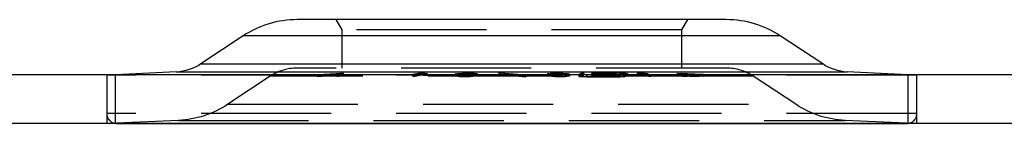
# Model space of a CAD drawing. Extents: x -65 to -29, y -70.1 to -47.
# Tile 31 of 57: x -48.505 to -46.519, y -54.571 to -54.361. Entities that reach past the tile are written whole.
import ezdxf

# ---------------------------------------------------------------- set-up
doc = ezdxf.new("R2010")
doc.units = 0
doc.header["$MEASUREMENT"] = 0
doc.linetypes.add('HIDDEN', pattern=[0.393701, 0.26248, -0.13122])
doc.layers.add('DST', color=7, linetype='CONTINUOUS')

msp = doc.modelspace()

# ---------------------------------------------------------------- linework, layer by layer
at = {"layer": 'DST', "color": 30, "linetype": 'CONTINUOUS'}
for p, q in [((-47.0795, -54.3613), (-47.9448, -54.3613)), ((-48.0538, -54.3942), (-48.1392, -54.4509)), ((-46.8851, -54.4509), (-46.9705, -54.3942)), ((-48.1888, -54.4671), (-48.3107, -54.4729)), ((-47.3705, -54.4694), (-47.3766, -54.4721)), ((-47.3665, -54.4694), (-47.3726, -54.4722)), ((-47.3665, -54.4694), (-47.3705, -54.4694)), ((-47.3705, -54.4694), (-47.3705, -54.4712)), ((-47.35, -54.4697), (-47.3404, -54.4693)), ((-47.3394, -54.4695), (-47.3461, -54.4697)), ((-47.2944, -54.4693), (-47.3404, -54.4693)), ((-47.2934, -54.4695), (-47.3394, -54.4695)), ((-47.2944, -54.4693), (-47.2785, -54.4701)), ((-47.2824, -54.4701), (-47.2934, -54.4695)), ((-46.7136, -54.4729), (-46.8355, -54.4671)), ((-47.3766, -54.4722), (-47.3766, -54.4721)), ((-47.3607, -54.4729), (-47.3766, -54.4722)), ((-47.3726, -54.4722), (-47.3727, -54.4722)), ((-47.3727, -54.4722), (-47.3617, -54.4727)), ((-47.3727, -54.4722), (-47.3727, -54.4726)), ((-47.2944, -54.4727), (-47.3617, -54.4727)), ((-47.2935, -54.4728), (-47.3607, -54.4729)), ((-47.3153, -54.4717), (-47.352, -54.4718)), ((-47.351, -54.4719), (-47.352, -54.4718)), ((-47.35, -54.4697), (-47.351, -54.4701)), ((-47.351, -54.4702), (-47.351, -54.4701)), ((-47.34, -54.4707), (-47.351, -54.4702)), ((-47.3144, -54.4719), (-47.351, -54.4719)), ((-47.3461, -54.4697), (-47.3471, -54.4702)), ((-47.3471, -54.4702), (-47.3471, -54.4702)), ((-47.3471, -54.4702), (-47.341, -54.4705)), ((-47.3471, -54.4702), (-47.3471, -54.4706)), ((-47.3147, -54.4705), (-47.341, -54.4705)), ((-47.3137, -54.4707), (-47.34, -54.4707)), ((-47.3153, -54.4717), (-47.3087, -54.4715)), ((-47.3147, -54.4705), (-47.3037, -54.471)), ((-47.3048, -54.4715), (-47.3144, -54.4719)), ((-47.3076, -54.471), (-47.3137, -54.4707)), ((-47.3076, -54.471), (-47.3087, -54.4715)), ((-47.3076, -54.471), (-47.3076, -54.471)), ((-47.3076, -54.4718), (-47.3076, -54.471)), ((-47.3037, -54.4711), (-47.3048, -54.4715)), ((-47.3037, -54.471), (-47.3037, -54.4711)), ((-47.2944, -54.4727), (-47.2878, -54.4724)), ((-47.2839, -54.4725), (-47.2935, -54.4728)), ((-47.2825, -54.4701), (-47.2878, -54.4724)), ((-47.2785, -54.4702), (-47.2839, -54.4725)), ((-47.2825, -54.4701), (-47.2824, -54.4701)), ((-47.2824, -54.4718), (-47.2824, -54.4701)), ((-47.2785, -54.4701), (-47.2785, -54.4702)), ((-48.3093, -54.571), (-46.7149, -54.571))]:
    msp.add_line(p, q, dxfattribs=at)
at = {"layer": 'DST', "color": 254, "linetype": 'HIDDEN'}
for p, q in [((-47.8671, -54.3613), (-47.8551, -54.3821)), ((-47.1692, -54.3821), (-47.1572, -54.3613)), ((-47.1692, -54.3821), (-47.8551, -54.3821)), ((-47.8551, -54.3821), (-47.8551, -54.4593)), ((-47.1692, -54.4593), (-47.1692, -54.3821)), ((-47.0792, -54.4593), (-47.9451, -54.4593)), ((-47.9045, -54.4723), (-47.8521, -54.4692)), ((-47.8521, -54.4692), (-47.8574, -54.4711)), ((-47.8521, -54.4692), (-47.8521, -54.4732)), ((-47.6959, -54.4693), (-47.7116, -54.4724)), ((-47.6959, -54.4693), (-47.6874, -54.4698)), ((-47.6959, -54.4693), (-47.6959, -54.4732)), ((-47.6204, -54.47), (-47.613, -54.4696)), ((-47.613, -54.4696), (-47.6032, -54.4694)), ((-47.613, -54.4696), (-47.613, -54.4735)), ((-47.6109, -54.4697), (-47.603, -54.4696)), ((-47.6032, -54.4694), (-47.5969, -54.4694)), ((-47.6032, -54.4694), (-47.6032, -54.4734)), ((-47.603, -54.4696), (-47.603, -54.4735)), ((-47.603, -54.4696), (-47.598, -54.4696)), ((-47.598, -54.4696), (-47.598, -54.4735)), ((-47.598, -54.4696), (-47.5907, -54.4697)), ((-47.5969, -54.4694), (-47.5878, -54.4696)), ((-47.5969, -54.4694), (-47.5969, -54.4734)), ((-47.5878, -54.4696), (-47.5828, -54.47)), ((-47.5878, -54.4696), (-47.5878, -54.4735)), ((-47.5384, -54.4686), (-47.535, -54.4685)), ((-47.5384, -54.4686), (-47.4873, -54.4729)), ((-47.5384, -54.4686), (-47.5384, -54.4726)), ((-47.535, -54.4685), (-47.4836, -54.4729)), ((-47.535, -54.4685), (-47.535, -54.4725)), ((-47.4393, -54.47), (-47.4342, -54.4696)), ((-47.4342, -54.4696), (-47.4251, -54.4694)), ((-47.4342, -54.4696), (-47.4342, -54.4735)), ((-47.4313, -54.4697), (-47.424, -54.4696)), ((-47.4251, -54.4694), (-47.4189, -54.4694)), ((-47.4251, -54.4694), (-47.4251, -54.4734)), ((-47.424, -54.4696), (-47.424, -54.4736)), ((-47.424, -54.4696), (-47.419, -54.4696)), ((-47.419, -54.4696), (-47.419, -54.4736)), ((-47.419, -54.4696), (-47.4111, -54.4697)), ((-47.4189, -54.4694), (-47.409, -54.4696)), ((-47.4189, -54.4694), (-47.4189, -54.4734)), ((-47.409, -54.4696), (-47.4016, -54.47)), ((-47.409, -54.4696), (-47.409, -54.4735)), ((-47.3665, -54.4694), (-47.3665, -54.4734)), ((-47.3504, -54.4699), (-47.3487, -54.4696)), ((-47.3487, -54.4696), (-47.3402, -54.4694)), ((-47.3487, -54.4696), (-47.3487, -54.4735)), ((-47.3453, -54.4697), (-47.3386, -54.4696)), ((-47.3404, -54.4695), (-47.3404, -54.4732)), ((-47.3402, -54.4694), (-47.3285, -54.4694)), ((-47.3402, -54.4694), (-47.3402, -54.4734)), ((-47.3394, -54.4695), (-47.3394, -54.4734)), ((-47.3386, -54.4696), (-47.3386, -54.4736)), ((-47.3386, -54.4696), (-47.3282, -54.4696)), ((-47.3285, -54.4694), (-47.3285, -54.4734)), ((-47.3282, -54.4696), (-47.3282, -54.4736)), ((-47.3282, -54.4696), (-47.3203, -54.4697)), ((-47.3183, -54.4696), (-47.3134, -54.4699)), ((-47.3183, -54.4696), (-47.3183, -54.4735)), ((-47.2944, -54.4695), (-47.2944, -54.4733)), ((-47.2934, -54.4695), (-47.2934, -54.4735)), ((-47.2589, -54.4693), (-47.2354, -54.4724)), ((-47.2589, -54.4693), (-47.2437, -54.4698)), ((-47.2589, -54.4693), (-47.2589, -54.4732)), ((-47.1784, -54.4692), (-47.1575, -54.4713)), ((-47.1784, -54.4692), (-47.1254, -54.4715)), ((-47.1784, -54.4692), (-47.1784, -54.4732)), ((-48.3107, -54.4729), (-48.329, -54.4738)), ((-48.329, -54.4729), (-48.329, -54.5709)), ((-48.329, -54.4738), (-48.329, -54.5513)), ((-46.6953, -54.4738), (-48.329, -54.4738)), ((-48.3111, -54.5709), (-48.3111, -54.4729)), ((-47.9993, -54.4757), (-48.0848, -54.5324)), ((-47.025, -54.4757), (-47.9993, -54.4757)), ((-47.9045, -54.4723), (-47.9019, -54.4724)), ((-47.9045, -54.4723), (-47.9045, -54.4763)), ((-47.9045, -54.4763), (-47.8943, -54.4757)), ((-47.9019, -54.4763), (-47.9045, -54.4763)), ((-47.9019, -54.4724), (-47.8867, -54.4715)), ((-47.9019, -54.4724), (-47.9019, -54.4763)), ((-47.8943, -54.4757), (-47.8629, -54.4738)), ((-47.8867, -54.4715), (-47.8836, -54.4715)), ((-47.8867, -54.4715), (-47.8867, -54.4754)), ((-47.8623, -54.4754), (-47.8867, -54.4754)), ((-47.8836, -54.4713), (-47.8574, -54.4698)), ((-47.8836, -54.4713), (-47.8836, -54.4752)), ((-47.8836, -54.4713), (-47.8618, -54.4713)), ((-47.8836, -54.4715), (-47.8623, -54.4715)), ((-47.8592, -54.4738), (-47.8836, -54.4752)), ((-47.8836, -54.4752), (-47.8618, -54.4753)), ((-47.8623, -54.4715), (-47.8649, -54.4724)), ((-47.8649, -54.4724), (-47.8623, -54.4724)), ((-47.8649, -54.4724), (-47.8649, -54.4763)), ((-47.861, -54.4763), (-47.8649, -54.4763)), ((-47.8629, -54.4738), (-47.8521, -54.4732)), ((-47.8623, -54.4715), (-47.8623, -54.4754)), ((-47.8623, -54.4724), (-47.861, -54.4723)), ((-47.8574, -54.4698), (-47.8618, -54.4713)), ((-47.8618, -54.4713), (-47.8618, -54.4753)), ((-47.8618, -54.4753), (-47.8574, -54.4737)), ((-47.8574, -54.4711), (-47.861, -54.4723)), ((-47.861, -54.4723), (-47.861, -54.4763)), ((-47.8521, -54.4732), (-47.861, -54.4763)), ((-47.8574, -54.4737), (-47.8592, -54.4738)), ((-47.8574, -54.4698), (-47.8574, -54.4737)), ((-47.7116, -54.4724), (-47.7078, -54.4724)), ((-47.7116, -54.4724), (-47.7116, -54.4763)), ((-47.7116, -54.4763), (-47.6959, -54.4732)), ((-47.7078, -54.4763), (-47.7116, -54.4763)), ((-47.6944, -54.4697), (-47.7078, -54.4724)), ((-47.7078, -54.4724), (-47.7078, -54.4763)), ((-47.6944, -54.4737), (-47.7078, -54.4763)), ((-47.6959, -54.4732), (-47.6874, -54.4738)), ((-47.6944, -54.4697), (-47.6905, -54.47)), ((-47.6944, -54.4697), (-47.6944, -54.4737)), ((-47.6905, -54.47), (-47.6854, -54.4701)), ((-47.6905, -54.47), (-47.6905, -54.4739)), ((-47.6854, -54.4741), (-47.6905, -54.4739)), ((-47.6874, -54.4698), (-47.6828, -54.47)), ((-47.6874, -54.4698), (-47.6874, -54.4738)), ((-47.6854, -54.4701), (-47.6828, -54.47)), ((-47.6854, -54.4701), (-47.6854, -54.4741)), ((-47.6828, -54.4739), (-47.6854, -54.4741)), ((-47.6828, -54.47), (-47.6828, -54.4739)), ((-47.6252, -54.4707), (-47.6263, -54.4712)), ((-47.6263, -54.4712), (-47.6252, -54.4719)), ((-47.6263, -54.4712), (-47.6263, -54.4751)), ((-47.6263, -54.4751), (-47.6252, -54.4747)), ((-47.6252, -54.4758), (-47.6263, -54.4751)), ((-47.6252, -54.4707), (-47.6204, -54.47)), ((-47.6252, -54.4707), (-47.6252, -54.4747)), ((-47.6252, -54.4719), (-47.6223, -54.4721)), ((-47.6252, -54.4719), (-47.6252, -54.4758)), ((-47.6252, -54.4747), (-47.6204, -54.474)), ((-47.6201, -54.4762), (-47.6252, -54.4758)), ((-47.6213, -54.4708), (-47.6223, -54.4711)), ((-47.6223, -54.4711), (-47.6223, -54.4751)), ((-47.6223, -54.4711), (-47.6213, -54.4718)), ((-47.6223, -54.4721), (-47.6201, -54.4723)), ((-47.6213, -54.4747), (-47.6223, -54.4751)), ((-47.6223, -54.4751), (-47.6213, -54.4757)), ((-47.6213, -54.4708), (-47.6169, -54.4701)), ((-47.6213, -54.4708), (-47.6213, -54.4747)), ((-47.6213, -54.4718), (-47.6213, -54.4757)), ((-47.6213, -54.4718), (-47.6172, -54.4721)), ((-47.6169, -54.474), (-47.6213, -54.4747)), ((-47.6213, -54.4757), (-47.6172, -54.4761)), ((-47.6204, -54.47), (-47.6204, -54.474)), ((-47.6201, -54.4723), (-47.611, -54.4725)), ((-47.6201, -54.4723), (-47.6201, -54.4762)), ((-47.611, -54.4764), (-47.6201, -54.4762)), ((-47.6172, -54.4721), (-47.6172, -54.4761)), ((-47.6172, -54.4721), (-47.6099, -54.4723)), ((-47.6172, -54.4761), (-47.6099, -54.4762)), ((-47.6169, -54.4701), (-47.6109, -54.4697)), ((-47.6169, -54.4701), (-47.6169, -54.474)), ((-47.613, -54.4735), (-47.6032, -54.4734)), ((-47.611, -54.4725), (-47.6047, -54.4725)), ((-47.611, -54.4725), (-47.611, -54.4764)), ((-47.6047, -54.4764), (-47.611, -54.4764)), ((-47.6109, -54.4697), (-47.6109, -54.4737)), ((-47.603, -54.4735), (-47.6109, -54.4737)), ((-47.6099, -54.4723), (-47.6099, -54.4762)), ((-47.6099, -54.4723), (-47.6049, -54.4723)), ((-47.6099, -54.4762), (-47.6049, -54.4762)), ((-47.6049, -54.4723), (-47.597, -54.4722)), ((-47.6049, -54.4723), (-47.6049, -54.4762)), ((-47.6049, -54.4762), (-47.597, -54.4761)), ((-47.6047, -54.4725), (-47.5949, -54.4723)), ((-47.6047, -54.4725), (-47.6047, -54.4764)), ((-47.5949, -54.4763), (-47.6047, -54.4764)), ((-47.6032, -54.4734), (-47.5969, -54.4734)), ((-47.598, -54.4735), (-47.603, -54.4735)), ((-47.5907, -54.4737), (-47.598, -54.4735)), ((-47.597, -54.4722), (-47.591, -54.4718)), ((-47.597, -54.4722), (-47.597, -54.4761)), ((-47.597, -54.4761), (-47.591, -54.4757)), ((-47.5969, -54.4734), (-47.5878, -54.4735)), ((-47.5949, -54.4723), (-47.5875, -54.4719)), ((-47.5949, -54.4723), (-47.5949, -54.4763)), ((-47.5875, -54.4758), (-47.5949, -54.4763)), ((-47.591, -54.4718), (-47.5866, -54.4711)), ((-47.591, -54.4718), (-47.591, -54.4757)), ((-47.591, -54.4757), (-47.5866, -54.4751)), ((-47.5907, -54.4697), (-47.5907, -54.4737)), ((-47.5907, -54.4697), (-47.5866, -54.4701)), ((-47.5875, -54.4719), (-47.5827, -54.4712)), ((-47.5875, -54.4719), (-47.5875, -54.4758)), ((-47.5827, -54.4751), (-47.5875, -54.4758)), ((-47.5866, -54.4701), (-47.5866, -54.474)), ((-47.5866, -54.4701), (-47.5856, -54.4708)), ((-47.5866, -54.4711), (-47.5856, -54.4708)), ((-47.5866, -54.4711), (-47.5866, -54.4751)), ((-47.5856, -54.4747), (-47.5866, -54.474)), ((-47.5866, -54.4751), (-47.5856, -54.4747)), ((-47.5856, -54.4708), (-47.5856, -54.4747)), ((-47.5828, -54.47), (-47.5816, -54.4707)), ((-47.5828, -54.47), (-47.5828, -54.474)), ((-47.5828, -54.474), (-47.5816, -54.4747)), ((-47.5827, -54.4712), (-47.5816, -54.4707)), ((-47.5827, -54.4712), (-47.5827, -54.4751)), ((-47.5816, -54.4747), (-47.5827, -54.4751)), ((-47.5816, -54.4707), (-47.5816, -54.4747)), ((-47.5384, -54.4726), (-47.535, -54.4725)), ((-47.534, -54.4729), (-47.5384, -54.4726)), ((-47.535, -54.4725), (-47.5294, -54.4729)), ((-47.5236, -54.4738), (-47.534, -54.4729)), ((-47.5294, -54.4729), (-47.5191, -54.4738)), ((-47.5015, -54.4757), (-47.5236, -54.4738)), ((-47.5191, -54.4738), (-47.4971, -54.4757)), ((-47.487, -54.4769), (-47.5015, -54.4757)), ((-47.4971, -54.4757), (-47.4836, -54.4768)), ((-47.4873, -54.4729), (-47.487, -54.473)), ((-47.487, -54.473), (-47.4836, -54.4729)), ((-47.487, -54.473), (-47.487, -54.4769)), ((-47.4836, -54.4768), (-47.487, -54.4769)), ((-47.4836, -54.4729), (-47.4836, -54.4768)), ((-47.4404, -54.4707), (-47.4393, -54.47)), ((-47.4404, -54.4707), (-47.4393, -54.4712)), ((-47.4404, -54.4707), (-47.4404, -54.4747)), ((-47.4404, -54.4747), (-47.4393, -54.474)), ((-47.4393, -54.4751), (-47.4404, -54.4747)), ((-47.4393, -54.47), (-47.4393, -54.474)), ((-47.4393, -54.4712), (-47.4345, -54.4719)), ((-47.4393, -54.4712), (-47.4393, -54.4751)), ((-47.4345, -54.4758), (-47.4393, -54.4751)), ((-47.4364, -54.4708), (-47.4354, -54.4701)), ((-47.4364, -54.4708), (-47.4364, -54.4747)), ((-47.4364, -54.4708), (-47.4354, -54.4711)), ((-47.4354, -54.474), (-47.4364, -54.4747)), ((-47.4364, -54.4747), (-47.4354, -54.4751)), ((-47.4354, -54.4701), (-47.4313, -54.4697)), ((-47.4354, -54.4701), (-47.4354, -54.474)), ((-47.4354, -54.4711), (-47.4354, -54.4751)), ((-47.4354, -54.4711), (-47.431, -54.4718)), ((-47.4354, -54.4751), (-47.431, -54.4757)), ((-47.4345, -54.4719), (-47.427, -54.4723)), ((-47.4345, -54.4719), (-47.4345, -54.4758)), ((-47.427, -54.4763), (-47.4345, -54.4758)), ((-47.4342, -54.4735), (-47.4251, -54.4734)), ((-47.4313, -54.4697), (-47.4313, -54.4737)), ((-47.424, -54.4736), (-47.4313, -54.4737)), ((-47.431, -54.4718), (-47.431, -54.4757)), ((-47.431, -54.4718), (-47.425, -54.4722)), ((-47.431, -54.4757), (-47.425, -54.4761)), ((-47.427, -54.4723), (-47.4173, -54.4725)), ((-47.427, -54.4723), (-47.427, -54.4763)), ((-47.4173, -54.4764), (-47.427, -54.4763)), ((-47.4251, -54.4734), (-47.4189, -54.4734)), ((-47.425, -54.4722), (-47.425, -54.4761)), ((-47.425, -54.4722), (-47.4171, -54.4723)), ((-47.425, -54.4761), (-47.4171, -54.4762)), ((-47.419, -54.4736), (-47.424, -54.4736)), ((-47.4111, -54.4737), (-47.419, -54.4736)), ((-47.4189, -54.4734), (-47.409, -54.4735)), ((-47.4173, -54.4725), (-47.4109, -54.4725)), ((-47.4173, -54.4725), (-47.4173, -54.4764)), ((-47.4109, -54.4764), (-47.4173, -54.4764)), ((-47.4171, -54.4723), (-47.4171, -54.4762)), ((-47.4171, -54.4723), (-47.4121, -54.4723)), ((-47.4171, -54.4762), (-47.4121, -54.4762)), ((-47.4121, -54.4723), (-47.4048, -54.4722)), ((-47.4121, -54.4723), (-47.4121, -54.4762)), ((-47.4121, -54.4762), (-47.4048, -54.4761)), ((-47.4111, -54.4697), (-47.4111, -54.4737)), ((-47.4111, -54.4697), (-47.4051, -54.4701)), ((-47.4109, -54.4725), (-47.4019, -54.4723)), ((-47.4109, -54.4725), (-47.4109, -54.4764)), ((-47.4019, -54.4763), (-47.4109, -54.4764)), ((-47.4051, -54.4701), (-47.4051, -54.474)), ((-47.4051, -54.4701), (-47.4007, -54.4708)), ((-47.4007, -54.4747), (-47.4051, -54.474)), ((-47.4048, -54.4722), (-47.4007, -54.4718)), ((-47.4048, -54.4722), (-47.4048, -54.4761)), ((-47.4048, -54.4761), (-47.4007, -54.4757)), ((-47.4019, -54.4723), (-47.3996, -54.4721)), ((-47.4019, -54.4723), (-47.4019, -54.4763)), ((-47.3968, -54.4758), (-47.4019, -54.4763)), ((-47.4016, -54.47), (-47.3968, -54.4707)), ((-47.4016, -54.47), (-47.4016, -54.474)), ((-47.4016, -54.474), (-47.3968, -54.4747)), ((-47.4007, -54.4708), (-47.4007, -54.4747)), ((-47.3996, -54.4711), (-47.4007, -54.4708)), ((-47.4007, -54.4718), (-47.3996, -54.4711)), ((-47.4007, -54.4718), (-47.4007, -54.4757)), ((-47.3996, -54.4751), (-47.4007, -54.4747)), ((-47.4007, -54.4757), (-47.3996, -54.4751)), ((-47.3996, -54.4711), (-47.3996, -54.4751)), ((-47.3996, -54.4721), (-47.3968, -54.4719)), ((-47.3957, -54.4712), (-47.3968, -54.4707)), ((-47.3968, -54.4707), (-47.3968, -54.4747)), ((-47.3968, -54.4719), (-47.3957, -54.4712)), ((-47.3968, -54.4719), (-47.3968, -54.4758)), ((-47.3968, -54.4747), (-47.3957, -54.4751)), ((-47.3957, -54.4751), (-47.3968, -54.4758)), ((-47.3957, -54.4712), (-47.3957, -54.4751)), ((-47.3766, -54.4721), (-47.3766, -54.4761)), ((-47.3766, -54.4722), (-47.3766, -54.4761)), ((-47.3727, -54.4743), (-47.3766, -54.4761)), ((-47.3766, -54.4761), (-47.3607, -54.4768)), ((-47.3766, -54.4761), (-47.3766, -54.4761)), ((-47.3727, -54.4726), (-47.3727, -54.4761)), ((-47.3705, -54.4733), (-47.3727, -54.4743)), ((-47.3617, -54.4766), (-47.3727, -54.4761)), ((-47.3727, -54.4761), (-47.3726, -54.4761)), ((-47.3726, -54.4722), (-47.3726, -54.4761)), ((-47.3726, -54.4761), (-47.3665, -54.4734)), ((-47.3705, -54.4712), (-47.3705, -54.4733)), ((-47.3665, -54.4734), (-47.3705, -54.4733)), ((-47.3617, -54.4729), (-47.3617, -54.4766)), ((-47.2944, -54.4766), (-47.3617, -54.4766)), ((-47.3607, -54.4729), (-47.3607, -54.4768)), ((-47.3607, -54.4768), (-47.2935, -54.4768)), ((-47.352, -54.4718), (-47.352, -54.4757)), ((-47.352, -54.4757), (-47.351, -54.4759)), ((-47.3153, -54.4757), (-47.352, -54.4757)), ((-47.351, -54.4701), (-47.351, -54.4719)), ((-47.351, -54.4702), (-47.351, -54.4741)), ((-47.351, -54.4719), (-47.351, -54.4759)), ((-47.35, -54.4736), (-47.351, -54.4741)), ((-47.351, -54.4741), (-47.351, -54.4741)), ((-47.351, -54.4741), (-47.34, -54.4746)), ((-47.351, -54.4759), (-47.3144, -54.4759)), ((-47.3504, -54.4699), (-47.3488, -54.4702)), ((-47.3504, -54.4699), (-47.3504, -54.4739)), ((-47.3504, -54.4739), (-47.3487, -54.4735)), ((-47.3488, -54.4742), (-47.3504, -54.4739)), ((-47.35, -54.4704), (-47.35, -54.4736)), ((-47.3471, -54.4733), (-47.35, -54.4736)), ((-47.3488, -54.4702), (-47.3439, -54.4705)), ((-47.3488, -54.4702), (-47.3488, -54.4742)), ((-47.3439, -54.4745), (-47.3488, -54.4742)), ((-47.3487, -54.4735), (-47.3402, -54.4734)), ((-47.3471, -54.4702), (-47.3471, -54.4741)), ((-47.3471, -54.4706), (-47.3471, -54.4742)), ((-47.3404, -54.4732), (-47.3471, -54.4733)), ((-47.3471, -54.4741), (-47.3461, -54.4737)), ((-47.3471, -54.4742), (-47.3471, -54.4741)), ((-47.341, -54.4744), (-47.3471, -54.4742)), ((-47.3464, -54.47), (-47.3453, -54.4697)), ((-47.3464, -54.47), (-47.3464, -54.4739)), ((-47.3464, -54.47), (-47.3452, -54.4702)), ((-47.3453, -54.4737), (-47.3464, -54.4739)), ((-47.3464, -54.4739), (-47.3452, -54.4741)), ((-47.3461, -54.4697), (-47.3461, -54.4737)), ((-47.3461, -54.4737), (-47.3394, -54.4734)), ((-47.3455, -54.4714), (-47.3439, -54.4711)), ((-47.3455, -54.4714), (-47.3437, -54.4717)), ((-47.3455, -54.4714), (-47.3455, -54.4754)), ((-47.3455, -54.4754), (-47.3439, -54.475)), ((-47.3437, -54.4757), (-47.3455, -54.4754)), ((-47.3453, -54.4697), (-47.3453, -54.4737)), ((-47.3386, -54.4736), (-47.3453, -54.4737)), ((-47.3452, -54.4702), (-47.3452, -54.4741)), ((-47.3452, -54.4702), (-47.3418, -54.4704)), ((-47.3452, -54.4741), (-47.3418, -54.4743)), ((-47.3439, -54.4705), (-47.3371, -54.4707)), ((-47.3439, -54.4705), (-47.3439, -54.4745)), ((-47.3439, -54.4711), (-47.3394, -54.4708)), ((-47.3439, -54.4711), (-47.3439, -54.475)), ((-47.3371, -54.4746), (-47.3439, -54.4745)), ((-47.3439, -54.475), (-47.3394, -54.4747)), ((-47.3437, -54.4717), (-47.3432, -54.4719)), ((-47.3432, -54.4758), (-47.3437, -54.4757)), ((-47.3432, -54.4719), (-47.342, -54.4719)), ((-47.3432, -54.4719), (-47.3432, -54.4758)), ((-47.342, -54.4759), (-47.3432, -54.4758)), ((-47.342, -54.4719), (-47.3415, -54.472)), ((-47.3385, -54.4761), (-47.342, -54.4759)), ((-47.3418, -54.4704), (-47.3418, -54.4743)), ((-47.3418, -54.4704), (-47.3371, -54.4705)), ((-47.3418, -54.4743), (-47.3371, -54.4744)), ((-47.3415, -54.4714), (-47.3402, -54.4712)), ((-47.3415, -54.4714), (-47.3415, -54.4754)), ((-47.3415, -54.4714), (-47.3396, -54.4718)), ((-47.3415, -54.472), (-47.3385, -54.4722)), ((-47.3402, -54.4751), (-47.3415, -54.4754)), ((-47.3415, -54.4754), (-47.3396, -54.4758)), ((-47.341, -54.4707), (-47.341, -54.4744)), ((-47.3147, -54.4744), (-47.341, -54.4744)), ((-47.3076, -54.4732), (-47.3404, -54.4732)), ((-47.3402, -54.4712), (-47.3365, -54.471)), ((-47.3402, -54.4712), (-47.3402, -54.4751)), ((-47.3402, -54.4734), (-47.3285, -54.4734)), ((-47.3365, -54.4749), (-47.3402, -54.4751)), ((-47.34, -54.4707), (-47.34, -54.4746)), ((-47.34, -54.4746), (-47.3137, -54.4746)), ((-47.3396, -54.4718), (-47.3396, -54.4758)), ((-47.3396, -54.4718), (-47.3378, -54.4719)), ((-47.3396, -54.4758), (-47.3377, -54.4759)), ((-47.3394, -54.4708), (-47.3349, -54.4707)), ((-47.3394, -54.4708), (-47.3394, -54.4747)), ((-47.3394, -54.4734), (-47.2934, -54.4735)), ((-47.3394, -54.4747), (-47.3349, -54.4747)), ((-47.3282, -54.4736), (-47.3386, -54.4736)), ((-47.3385, -54.4722), (-47.3344, -54.4723)), ((-47.3385, -54.4722), (-47.3385, -54.4761)), ((-47.3344, -54.4763), (-47.3385, -54.4761)), ((-47.3378, -54.4719), (-47.3359, -54.472)), ((-47.3377, -54.4759), (-47.3359, -54.476)), ((-47.3371, -54.4705), (-47.3364, -54.4705)), ((-47.3371, -54.4707), (-47.3368, -54.4707)), ((-47.3371, -54.4744), (-47.3364, -54.4745)), ((-47.3368, -54.4746), (-47.3371, -54.4746)), ((-47.3368, -54.4707), (-47.3349, -54.4707)), ((-47.3368, -54.4707), (-47.3368, -54.4746)), ((-47.3349, -54.4747), (-47.3368, -54.4746)), ((-47.3365, -54.471), (-47.3349, -54.4709)), ((-47.3365, -54.471), (-47.3365, -54.4749)), ((-47.3294, -54.4748), (-47.3365, -54.4749)), ((-47.3364, -54.4705), (-47.3364, -54.4745)), ((-47.3364, -54.4705), (-47.3282, -54.4706)), ((-47.3364, -54.4745), (-47.3282, -54.4745)), ((-47.3359, -54.472), (-47.3359, -54.476)), ((-47.3359, -54.472), (-47.3331, -54.4722)), ((-47.3359, -54.476), (-47.3331, -54.4761)), ((-47.3349, -54.4707), (-47.3349, -54.4747)), ((-47.3349, -54.4709), (-47.3294, -54.4708)), ((-47.3344, -54.4723), (-47.3246, -54.4725)), ((-47.3344, -54.4723), (-47.3344, -54.4763)), ((-47.3246, -54.4764), (-47.3344, -54.4763)), ((-47.3331, -54.4722), (-47.3331, -54.4761)), ((-47.3331, -54.4722), (-47.3249, -54.4723)), ((-47.3331, -54.4761), (-47.3249, -54.4762)), ((-47.3294, -54.4708), (-47.3272, -54.4708)), ((-47.3294, -54.4708), (-47.3294, -54.4748)), ((-47.3272, -54.4747), (-47.3294, -54.4748)), ((-47.3282, -54.4706), (-47.3211, -54.4705)), ((-47.3282, -54.4706), (-47.3282, -54.4745)), ((-47.3203, -54.4737), (-47.3282, -54.4736)), ((-47.3282, -54.4745), (-47.3211, -54.4745)), ((-47.3272, -54.4708), (-47.3272, -54.4747)), ((-47.3272, -54.4708), (-47.3249, -54.4708)), ((-47.3249, -54.4748), (-47.3272, -54.4747)), ((-47.3249, -54.4708), (-47.3249, -54.4748)), ((-47.3249, -54.4708), (-47.3204, -54.4709)), ((-47.3249, -54.4723), (-47.3145, -54.4723)), ((-47.3249, -54.4723), (-47.3249, -54.4762)), ((-47.3164, -54.4749), (-47.3249, -54.4748)), ((-47.3249, -54.4762), (-47.3145, -54.4762)), ((-47.3246, -54.4725), (-47.3204, -54.4725)), ((-47.3246, -54.4725), (-47.3246, -54.4764)), ((-47.3129, -54.4764), (-47.3246, -54.4764)), ((-47.3211, -54.4705), (-47.3205, -54.4705)), ((-47.3211, -54.4705), (-47.3211, -54.4745)), ((-47.3211, -54.4745), (-47.3205, -54.4744)), ((-47.3205, -54.4705), (-47.3169, -54.4704)), ((-47.3205, -54.4744), (-47.3169, -54.4743)), ((-47.3204, -54.4707), (-47.3152, -54.4708)), ((-47.3204, -54.4707), (-47.3188, -54.4707)), ((-47.3204, -54.4707), (-47.3204, -54.4747)), ((-47.3204, -54.4709), (-47.3164, -54.471)), ((-47.3204, -54.4725), (-47.3158, -54.4725)), ((-47.3188, -54.4746), (-47.3204, -54.4747)), ((-47.3204, -54.4747), (-47.3152, -54.4747)), ((-47.3203, -54.4697), (-47.3203, -54.4737)), ((-47.3203, -54.4697), (-47.3169, -54.47)), ((-47.3169, -54.4739), (-47.3203, -54.4737)), ((-47.3188, -54.4707), (-47.3186, -54.4707)), ((-47.3188, -54.4707), (-47.3188, -54.4746)), ((-47.3185, -54.4746), (-47.3188, -54.4746)), ((-47.3186, -54.4707), (-47.3158, -54.4706)), ((-47.3134, -54.4745), (-47.3185, -54.4746)), ((-47.3183, -54.4735), (-47.3134, -54.4739)), ((-47.3169, -54.47), (-47.3169, -54.4739)), ((-47.3158, -54.4702), (-47.3169, -54.47)), ((-47.3169, -54.4704), (-47.3158, -54.4702)), ((-47.3169, -54.4704), (-47.3169, -54.4743)), ((-47.3158, -54.4741), (-47.3169, -54.4739)), ((-47.3169, -54.4743), (-47.3158, -54.4741)), ((-47.3164, -54.471), (-47.3164, -54.4749)), ((-47.3164, -54.471), (-47.3158, -54.471)), ((-47.3102, -54.4751), (-47.3164, -54.4749)), ((-47.3158, -54.4702), (-47.3158, -54.4741)), ((-47.3158, -54.4706), (-47.3134, -54.4705)), ((-47.3158, -54.471), (-47.3102, -54.4712)), ((-47.3158, -54.4725), (-47.3129, -54.4725)), ((-47.3153, -54.4719), (-47.3153, -54.4757)), ((-47.3087, -54.4754), (-47.3153, -54.4757)), ((-47.3152, -54.4708), (-47.3076, -54.4711)), ((-47.3152, -54.4708), (-47.3152, -54.4747)), ((-47.3152, -54.4747), (-47.3076, -54.475)), ((-47.3147, -54.4707), (-47.3147, -54.4728)), ((-47.3147, -54.4728), (-47.3147, -54.4729)), ((-47.3147, -54.4729), (-47.3147, -54.4744)), ((-47.3076, -54.4746), (-47.3147, -54.4744)), ((-47.3145, -54.4723), (-47.3075, -54.4722)), ((-47.3145, -54.4723), (-47.3145, -54.4762)), ((-47.3145, -54.4762), (-47.3075, -54.4761)), ((-47.3144, -54.4719), (-47.3144, -54.4759)), ((-47.3144, -54.4759), (-47.3048, -54.4755)), ((-47.3137, -54.4707), (-47.3137, -54.4746)), ((-47.3137, -54.4746), (-47.3076, -54.4749)), ((-47.3117, -54.4702), (-47.3134, -54.4699)), ((-47.3134, -54.4699), (-47.3134, -54.4739)), ((-47.3134, -54.4705), (-47.3117, -54.4702)), ((-47.3134, -54.4705), (-47.3134, -54.4745)), ((-47.3134, -54.4739), (-47.3117, -54.4742)), ((-47.3117, -54.4742), (-47.3134, -54.4745)), ((-47.3129, -54.4725), (-47.3076, -54.4724)), ((-47.3129, -54.4725), (-47.3129, -54.4764)), ((-47.3046, -54.4763), (-47.3129, -54.4764)), ((-47.3117, -54.4702), (-47.3117, -54.4742)), ((-47.3102, -54.4712), (-47.3102, -54.4751)), ((-47.3102, -54.4712), (-47.3065, -54.4714)), ((-47.3065, -54.4754), (-47.3102, -54.4751)), ((-47.3087, -54.4718), (-47.3087, -54.4754)), ((-47.3076, -54.475), (-47.3087, -54.4754)), ((-47.3076, -54.4711), (-47.3029, -54.4714)), ((-47.3076, -54.4711), (-47.3076, -54.475)), ((-47.3076, -54.4718), (-47.3076, -54.4728)), ((-47.3076, -54.4749), (-47.3076, -54.4718)), ((-47.3076, -54.4724), (-47.3046, -54.4723)), ((-47.3076, -54.4728), (-47.3076, -54.4729)), ((-47.3076, -54.4729), (-47.3076, -54.475)), ((-47.2944, -54.4733), (-47.3076, -54.4732)), ((-47.3037, -54.475), (-47.3076, -54.4746)), ((-47.3076, -54.4749), (-47.3076, -54.475)), ((-47.3076, -54.475), (-47.3029, -54.4754)), ((-47.3075, -54.4722), (-47.3058, -54.472)), ((-47.3075, -54.4722), (-47.3075, -54.4761)), ((-47.3075, -54.4761), (-47.3058, -54.476)), ((-47.3065, -54.4714), (-47.3065, -54.4754)), ((-47.3054, -54.4717), (-47.3065, -54.4714)), ((-47.3046, -54.4758), (-47.3065, -54.4754)), ((-47.3058, -54.472), (-47.3046, -54.4718)), ((-47.3058, -54.472), (-47.3058, -54.476)), ((-47.3058, -54.476), (-47.3046, -54.4758)), ((-47.3046, -54.4718), (-47.3054, -54.4717)), ((-47.3048, -54.4715), (-47.3048, -54.4755)), ((-47.3048, -54.4755), (-47.3037, -54.475)), ((-47.3046, -54.4718), (-47.3046, -54.4758)), ((-47.3046, -54.4723), (-47.3021, -54.4722)), ((-47.3046, -54.4723), (-47.3046, -54.4763)), ((-47.3021, -54.4761), (-47.3046, -54.4763)), ((-47.3037, -54.475), (-47.3037, -54.471)), ((-47.3037, -54.4711), (-47.3037, -54.475)), ((-47.3037, -54.475), (-47.3037, -54.475)), ((-47.3006, -54.4719), (-47.3029, -54.4714)), ((-47.3029, -54.4714), (-47.3029, -54.4754)), ((-47.3029, -54.4754), (-47.3006, -54.4758)), ((-47.3021, -54.4722), (-47.3006, -54.4719)), ((-47.3021, -54.4722), (-47.3021, -54.4761)), ((-47.3006, -54.4758), (-47.3021, -54.4761)), ((-47.3006, -54.4719), (-47.3006, -54.4758)), ((-47.2944, -54.4729), (-47.2944, -54.4766)), ((-47.2878, -54.4763), (-47.2944, -54.4766)), ((-47.2935, -54.4728), (-47.2935, -54.4768)), ((-47.2935, -54.4768), (-47.2839, -54.4764)), ((-47.2878, -54.4728), (-47.2878, -54.4763)), ((-47.2825, -54.4741), (-47.2878, -54.4763)), ((-47.2839, -54.4725), (-47.2839, -54.4764)), ((-47.2839, -54.4764), (-47.2785, -54.4741)), ((-47.2825, -54.4719), (-47.2825, -54.4741)), ((-47.2824, -54.474), (-47.2825, -54.4741)), ((-47.2824, -54.474), (-47.2824, -54.4718)), ((-47.2785, -54.4741), (-47.2785, -54.4701)), ((-47.2785, -54.4702), (-47.2785, -54.4741)), ((-47.2785, -54.4741), (-47.2785, -54.4741)), ((-47.2354, -54.4763), (-47.2589, -54.4732)), ((-47.2589, -54.4732), (-47.2437, -54.4738)), ((-47.2518, -54.4697), (-47.2448, -54.47)), ((-47.2518, -54.4697), (-47.2318, -54.4724)), ((-47.2518, -54.4697), (-47.2518, -54.4737)), ((-47.2518, -54.4737), (-47.2318, -54.4763)), ((-47.2448, -54.47), (-47.2381, -54.4701)), ((-47.2448, -54.47), (-47.2448, -54.4739)), ((-47.2381, -54.4741), (-47.2448, -54.4739)), ((-47.2437, -54.4698), (-47.2377, -54.47)), ((-47.2437, -54.4698), (-47.2437, -54.4738)), ((-47.2381, -54.4701), (-47.2377, -54.47)), ((-47.2381, -54.4701), (-47.2381, -54.4741)), ((-47.2377, -54.4739), (-47.2381, -54.4741)), ((-47.2377, -54.47), (-47.2377, -54.4739)), ((-47.2354, -54.4724), (-47.2318, -54.4724)), ((-47.2354, -54.4724), (-47.2354, -54.4763)), ((-47.2318, -54.4763), (-47.2354, -54.4763)), ((-47.2318, -54.4724), (-47.2318, -54.4763)), ((-47.1784, -54.4732), (-47.1635, -54.4738)), ((-47.1575, -54.4753), (-47.1784, -54.4732)), ((-47.1691, -54.4698), (-47.154, -54.4713)), ((-47.1691, -54.4698), (-47.134, -54.4713)), ((-47.1691, -54.4698), (-47.1691, -54.4737)), ((-47.1691, -54.4737), (-47.154, -54.4753)), ((-47.1677, -54.4738), (-47.1691, -54.4737)), ((-47.1683, -54.4713), (-47.1575, -54.4713)), ((-47.1683, -54.4713), (-47.1664, -54.4715)), ((-47.1683, -54.4713), (-47.1683, -54.4753)), ((-47.1683, -54.4753), (-47.1575, -54.4753)), ((-47.1664, -54.4755), (-47.1683, -54.4753)), ((-47.134, -54.4753), (-47.1677, -54.4738)), ((-47.1664, -54.4715), (-47.1575, -54.4715)), ((-47.1664, -54.4715), (-47.1664, -54.4755)), ((-47.1556, -54.4755), (-47.1664, -54.4755)), ((-47.1635, -54.4738), (-47.1254, -54.4755)), ((-47.1575, -54.4713), (-47.1575, -54.4753)), ((-47.1575, -54.4715), (-47.1556, -54.4715)), ((-47.1556, -54.4715), (-47.147, -54.4724)), ((-47.1556, -54.4715), (-47.1556, -54.4755)), ((-47.147, -54.4763), (-47.1556, -54.4755)), ((-47.154, -54.4713), (-47.134, -54.4713)), ((-47.154, -54.4713), (-47.154, -54.4753)), ((-47.154, -54.4753), (-47.134, -54.4753)), ((-47.1521, -54.4715), (-47.134, -54.4715)), ((-47.1521, -54.4715), (-47.1436, -54.4724)), ((-47.1521, -54.4715), (-47.1521, -54.4755)), ((-47.1254, -54.4755), (-47.1521, -54.4755)), ((-47.1521, -54.4755), (-47.1436, -54.4763)), ((-47.147, -54.4724), (-47.1436, -54.4724)), ((-47.147, -54.4724), (-47.147, -54.4763)), ((-47.1436, -54.4763), (-47.147, -54.4763)), ((-47.1436, -54.4724), (-47.1436, -54.4763)), ((-47.134, -54.4713), (-47.134, -54.4753)), ((-47.134, -54.4715), (-47.1254, -54.4715)), ((-47.1254, -54.4715), (-47.1254, -54.4755)), ((-46.9395, -54.5324), (-47.025, -54.4757)), ((-46.6953, -54.4738), (-46.7136, -54.4729)), ((-46.7131, -54.4729), (-46.7131, -54.5709)), ((-46.6953, -54.5709), (-46.6953, -54.4729)), ((-46.6953, -54.5513), (-46.6953, -54.4738)), ((-48.0848, -54.5324), (-46.9395, -54.5324)), ((-46.6953, -54.5513), (-48.329, -54.5513)), ((-48.1844, -54.565), (-48.3084, -54.5709)), ((-48.1844, -54.565), (-46.8399, -54.565)), ((-46.7159, -54.5709), (-46.8399, -54.565))]:
    msp.add_line(p, q, dxfattribs=at)
at = {"layer": 'DST', "color": 96, "linetype": 'CONTINUOUS'}
for p, q in [((-46.9705, -54.3942), (-48.0538, -54.3942)), ((-48.1888, -54.4671), (-46.8355, -54.4671)), ((-48.1392, -54.4509), (-46.8851, -54.4509)), ((-47.3404, -54.4693), (-47.3404, -54.4695)), ((-47.2944, -54.4693), (-47.2944, -54.4695)), ((-47.3617, -54.4727), (-47.3617, -54.4729)), ((-47.35, -54.4697), (-47.35, -54.4704)), ((-47.341, -54.4705), (-47.341, -54.4707)), ((-47.3153, -54.4717), (-47.3153, -54.4719)), ((-47.3147, -54.4705), (-47.3147, -54.4707)), ((-47.3087, -54.4715), (-47.3087, -54.4718)), ((-47.3076, -54.471), (-47.3076, -54.4718)), ((-47.2944, -54.4727), (-47.2944, -54.4729)), ((-47.2878, -54.4724), (-47.2878, -54.4728)), ((-47.2825, -54.4701), (-47.2825, -54.4719))]:
    msp.add_line(p, q, dxfattribs=at)
at = {"layer": 'DST', "color": 9, "linetype": 'CONTINUOUS'}
for p, q in [((-39.7871, -54.4729), (-62.3871, -54.4729)), ((-62.3871, -54.5709), (-39.7871, -54.5709))]:
    msp.add_line(p, q, dxfattribs=at)
at = {"layer": 'DST', "color": 30, "linetype": 'CONTINUOUS'}
for centre, radius, start, end in [((-47.9448, -54.5583), 0.197, 90, 123.5787), ((-47.0795, -54.5583), 0.197, 56.4213, 90), ((-48.3093, -54.5513), 0.0197, 267.2789, 270), ((-46.7149, -54.5513), 0.0197, 270, 272.7211)]:
    msp.add_arc(centre, radius, start, end, dxfattribs=at)
at = {"layer": 'DST', "color": 30, "linetype": 'CONTINUOUS', "extrusion": (0, 0, -1)}
for centre, start, end in [((48.1934, -54.3693), 236.4213, 267.2789), ((46.8309, -54.3693), 272.7211, 303.5787)]:
    msp.add_arc(centre, 0.098, start, end, dxfattribs=at)
at = {"layer": 'DST', "color": 254, "linetype": 'HIDDEN'}
for centre, radius, start, end in [((-47.9451, -54.5573), 0.098, 90, 123.5787), ((-47.0792, -54.5573), 0.098, 56.4213, 90), ((-48.3093, -54.5513), 0.0197, 180, 267.2789), ((-46.7149, -54.5513), 0.0197, 272.7211, 0)]:
    msp.add_arc(centre, radius, start, end, dxfattribs=at)
at = {"layer": 'DST', "color": 254, "linetype": 'HIDDEN', "extrusion": (0, 0, -1)}
for centre, radius, start, end in [((48.1937, -54.3683), 0.197, 236.4213, 267.2789), ((46.8305, -54.3683), 0.197, 272.7211, 303.5787), ((48.3093, -54.5513), 0.0197, 267.2789, 270), ((46.7149, -54.5513), 0.0197, 270, 272.7211)]:
    msp.add_arc(centre, radius, start, end, dxfattribs=at)

doc.saveas('drawing.dxf')
